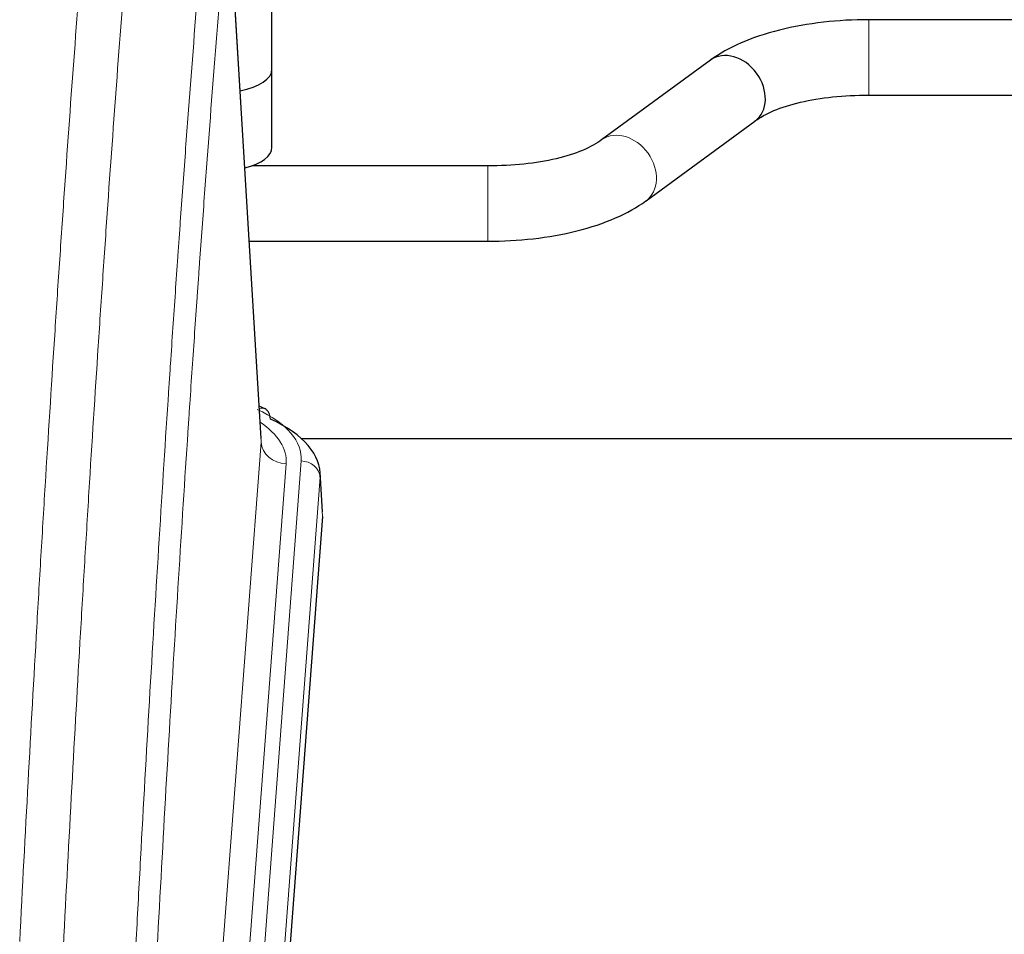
# Model space of a CAD drawing. Header units: inches. Extents: x 0 to 23760, y -13 to 16800.
# Tile 194 of 209: x 19348 to 19504, y 13835 to 13981. Entities that reach past the tile are written whole.
import ezdxf

# ---------------------------------------------------------------- set-up
doc = ezdxf.new("R2010")
doc.units = ezdxf.units.IN
doc.layers.add('254', color=7, linetype='Continuous', true_color=0xffffff)

msp = doc.modelspace()

# ---------------------------------------------------------------- linework, layer by layer
at = {"layer": '254', "color": 2, "linetype": 'Continuous', "lineweight": 25}
for p, q in [((19387.803, 13972.664), (19387.803, 14012.737)), ((19386.071, 13913.915), (19380.82, 14000.552)), ((19628.57, 13980.539), (19482.746, 13980.539)), ((19457.552, 13974.098), (19440.231, 13961.419)), ((19387.803, 13960.245), (19387.803, 13972.664)), ((19482.746, 13968.539), (19627.843, 13968.539)), ((19447.319, 13951.736), (19464.64, 13964.415)), ((19422.125, 13957.295), (19384.617, 13957.295)), ((19384.169, 13945.295), (19422.125, 13945.295)), ((19386.703, 13918.622), (19385.759, 13919.058)), ((19392.494, 13913.901), (19532.303, 13913.901)), ((19395.831, 13902.282), (19395.45, 13908.565)), ((19395.825, 13901.499), (19382.707, 13728.045))]:
    msp.add_line(p, q, dxfattribs=at)
at = {"layer": '254', "color": 110, "linetype": 'Continuous', "lineweight": 13}
for p, q in [((19386.066, 13913.34), (19380.819, 13999.929)), ((19482.746, 13980.539), (19482.746, 13968.54)), ((19422.125, 13957.295), (19422.125, 13945.295)), ((19373, 13740.567), (19386.066, 13913.34)), ((19390.058, 13909.913), (19376.992, 13737.14)), ((19379.339, 13736.988), (19392.45, 13910.348)), ((19395.444, 13907.778), (19382.333, 13734.418)), ((19395.825, 13901.499), (19395.444, 13907.778))]:
    msp.add_line(p, q, dxfattribs=at)
at = {"layer": '254', "color": 2, "linetype": 'Continuous', "lineweight": 25}
for centre, major_axis, ratio, start_param, end_param in [((19461.096, 13969.257), (-3.544, 4.842), 0.7848856, 3.1416135, 6.283108), ((19379.803, 13972.664), (-8, 0), 0.4617486, 1.9439586, 3.1415927), ((19379.803, 13960.245), (-8, 0), 0.4617486, 2.0459273, 3.1415927), ((19385.445, 13915.899), (1.258, 2.724), 0.6272114, 5.3993548, 6.2831797), ((19368.431, 13908.061), (27.03, 0.194), 0.4633579, 6.2451225, 7.0642357)]:
    msp.add_ellipse(centre, major_axis=major_axis, ratio=ratio, start_param=start_param, end_param=end_param, dxfattribs=at)
at = {"layer": '254', "color": 110, "linetype": 'Continuous', "lineweight": 13}
for centre, major_axis, ratio, start_param, end_param in [((19443.775, 13956.578), (-3.544, 4.842), 0.7848856, 3.1281636, 6.2697562), ((19368.431, 13910.722), (24.034, 0.016), 0.461198, 6.2480186, 7.0671317), ((19385.445, 13915.899), (1.258, 2.724), 0.6272114, 6.2831797, 6.7581181), ((19366.039, 13910.287), (24.034, 0.016), 0.461198, 6.2480186, 6.8801307), ((19390.058, 13913.461), (3.989, -0.302), 0.8864705, 3.2608937, 4.7793301), ((19392.45, 13907.687), (2.991, -0.226), 0.8864705, 0.119301, 1.6377375)]:
    msp.add_ellipse(centre, major_axis=major_axis, ratio=ratio, start_param=start_param, end_param=end_param, dxfattribs=at)
for points, knots in [([(19347.67, 13833.904), (19348.107, 13842.482), (19348.998, 13859.401), (19349.918, 13875.843), (19350.62, 13887.996), (19350.856, 13892.017), (19351.332, 13900), (19351.572, 13903.961), (19352.297, 13915.757), (19352.789, 13923.498), (19353.412, 13933.023), (19353.537, 13934.92), (19353.789, 13938.698), (19354.167, 13944.343), (19354.549, 13949.917), (19355.32, 13960.971), (19356.362, 13975.46), (19357.97, 13996.445), (19359.071, 14009.935), (19359.628, 14016.555)], [0, 0, 0, 0, 0.125, 0.25, 0.25, 0.3125, 0.3125, 0.375, 0.375, 0.5, 0.5, 0.53125, 0.53125, 0.5625, 0.625, 0.625, 0.75, 0.875, 1, 1, 1, 1]), ([(19366.511, 14013.966), (19365.953, 14007.353), (19364.851, 13993.879), (19363.241, 13972.918), (19362.198, 13958.446), (19361.426, 13947.404), (19361.043, 13941.837), (19360.664, 13936.199), (19360.413, 13932.425), (19360.287, 13930.53), (19359.663, 13921.016), (19359.171, 13913.284), (19358.445, 13901.503), (19358.205, 13897.546), (19357.728, 13889.572), (19357.492, 13885.556), (19356.789, 13873.417), (19355.867, 13856.995), (19354.976, 13840.096), (19354.537, 13831.527)], [0, 0, 0, 0, 0.125, 0.25, 0.375, 0.375, 0.4375, 0.46875, 0.46875, 0.5, 0.5, 0.625, 0.625, 0.6875, 0.6875, 0.75, 0.75, 0.875, 1, 1, 1, 1]), ([(19365.534, 13821.305), (19365.59, 13822.395), (19365.646, 13823.484), (19365.758, 13825.656), (19365.926, 13828.91), (19366.322, 13836.46), (19366.665, 13842.861), (19367.359, 13855.571), (19368.299, 13872.268), (19369.757, 13896.57), (19370.762, 13912.274), (19371.336, 13920.968), (19371.399, 13921.932), (19371.527, 13923.856), (19371.72, 13926.737), (19372.171, 13933.415), (19372.563, 13939.068), (19372.891, 13943.738), (19372.957, 13944.67), (19373.089, 13946.531), (19373.287, 13949.315), (19373.753, 13955.768), (19374.155, 13961.227), (19374.967, 13972.046), (19376.064, 13986.211), (19377.192, 13999.854), (19377.763, 14006.545)], [0, 0, 0, 0, 0.015625, 0.015625, 0.03125, 0.0625, 0.125, 0.125, 0.25, 0.375, 0.5, 0.5, 0.515625, 0.515625, 0.53125, 0.5625, 0.625, 0.625, 0.640625, 0.640625, 0.65625, 0.6875, 0.75, 0.75, 0.875, 1, 1, 1, 1]), ([(19380.819, 13999.929), (19380.249, 13993.257), (19379.124, 13979.651), (19378.03, 13965.526), (19377.221, 13954.738), (19376.819, 13949.295), (19376.355, 13942.861), (19376.158, 13940.085), (19376.026, 13938.23), (19375.96, 13937.3), (19375.633, 13932.643), (19375.242, 13927.008), (19374.792, 13920.349), (19374.6, 13917.477), (19374.472, 13915.559), (19374.409, 13914.598), (19373.836, 13905.93), (19372.835, 13890.273), (19371.38, 13866.046), (19369.974, 13841.078), (19369.068, 13823.938), (19368.623, 13815.243)], [0, 0, 0, 0, 0.125, 0.25, 0.25, 0.3125, 0.34375, 0.359375, 0.359375, 0.375, 0.375, 0.4375, 0.46875, 0.484375, 0.484375, 0.5, 0.5, 0.625, 0.75, 0.875, 1, 1, 1, 1])]:
    msp.add_open_spline(points, degree=3, knots=knots, dxfattribs=at)
at = {"layer": '254', "color": 2, "linetype": 'Continuous', "lineweight": 25}
for points, knots in [([(19482.746, 13980.539), (19480.28, 13980.539), (19475.447, 13980.268), (19468.372, 13979.024), (19462.188, 13976.933), (19458.99, 13975.143), (19457.602, 13974.134)], [0, 0, 0, 0, 0.2440272, 0.4934889, 0.7463728, 1, 1, 1, 1]), ([(19464.589, 13964.379), (19465.43, 13965.007), (19467.471, 13966.134), (19471.742, 13967.497), (19476.974, 13968.357), (19480.742, 13968.543), (19482.746, 13968.539)], [0, 0, 0, 0, 0.2455586, 0.4917304, 0.7422951, 1, 1, 1, 1]), ([(19440.282, 13961.456), (19439.442, 13960.827), (19437.403, 13959.7), (19433.13, 13958.338), (19427.897, 13957.479), (19424.129, 13957.292), (19422.125, 13957.295)], [0, 0, 0, 0, 0.2455875, 0.4916673, 0.7423046, 1, 1, 1, 1]), ([(19422.125, 13945.295), (19424.591, 13945.297), (19429.424, 13945.568), (19436.499, 13946.811), (19442.686, 13948.901), (19445.882, 13950.691), (19447.269, 13951.7)], [0, 0, 0, 0, 0.2440357, 0.4934504, 0.7463943, 1, 1, 1, 1])]:
    msp.add_open_spline(points, degree=3, knots=knots, dxfattribs=at)

doc.saveas('drawing.dxf')
